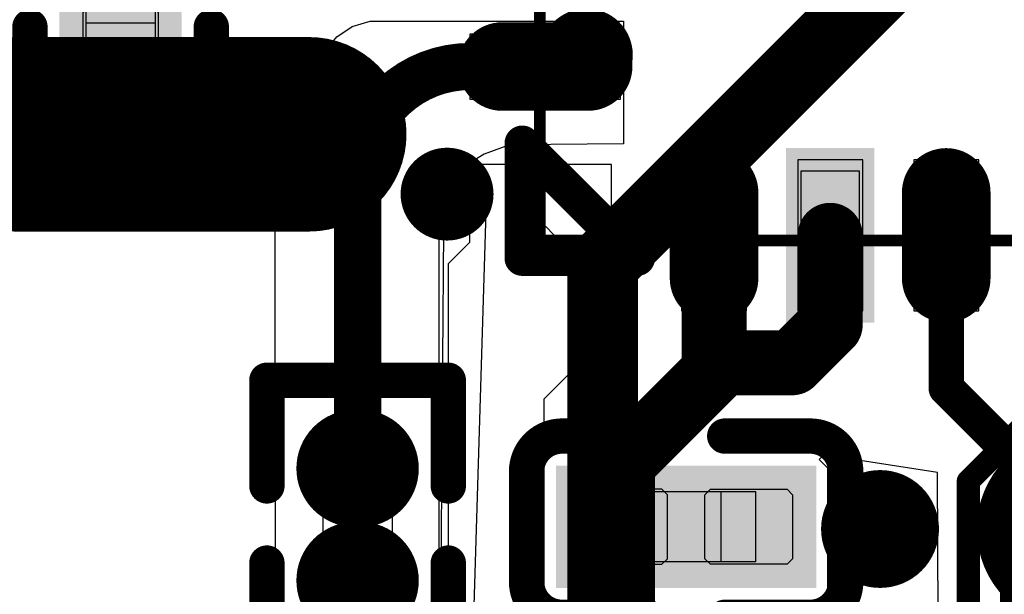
# Model space of a CAD drawing. Header units: millimetres. Extents: x 193.1 to 221.5, y 88 to 119.5.
# Tile 15 of 36: x 207.2 to 211.4, y 94 to 96.4. Entities that reach past the tile are written whole.
import ezdxf

# ---------------------------------------------------------------- set-up
doc = ezdxf.new("R2010")
doc.units = ezdxf.units.MM
for name, color, linetype in [('BottomLayer', 5, 'Continuous'), ('BottomOverlay', 54, 'Continuous'), ('BottomPaste', 16, 'Continuous'), ('BottomSolder', 6, 'Continuous'), ('Mechanical15', 56, 'Continuous'), ('Mechanical4', 56, 'Continuous'), ('Mechanical5', 56, 'Continuous'), ('Mechanical6', 56, 'Continuous'), ('MultiLayer', 9, 'Continuous'), ('TopLayer', 1, 'Continuous'), ('TopPaste', 8, 'Continuous'), ('TopSolder', 216, 'Continuous'), ('ViaHoleLayer', 16, 'Continuous')]:
    doc.layers.add(name, color=color, linetype=linetype)

# ---------------------------------------------------------------- blocks, each defined once
blk = doc.blocks.new('TF_1_6')
at = {"layer": 'TopLayer', "const_width": 0.635}
blk.add_lwpolyline([(-8.319, 2.1294), (-7.049, 2.1294)], dxfattribs=at)
at = {"layer": 'TopLayer', "const_width": 0.3175}
for points in [[(-8.4777, 2.1294, 1), (-8.1602, 2.1294, 1)], [(-7.2077, 2.1294, 1), (-6.8902, 2.1294, 1)]]:
    blk.add_lwpolyline(points, format="xyb", close=True, dxfattribs=at)
at = {"layer": 'TopPaste', "const_width": 0.635}
blk.add_lwpolyline([(-8.319, 2.1294), (-7.049, 2.1294)], dxfattribs=at)
at = {"layer": 'TopPaste', "const_width": 0.3175}
for points in [[(-8.4777, 2.1294, 1), (-8.1602, 2.1294, 1)], [(-7.2077, 2.1294, 1), (-6.8902, 2.1294, 1)]]:
    blk.add_lwpolyline(points, format="xyb", close=True, dxfattribs=at)
at = {"layer": 'TopSolder', "const_width": 0.8382}
blk.add_lwpolyline([(-8.319, 2.1294), (-7.049, 2.1294)], dxfattribs=at)
at = {"layer": 'TopSolder', "const_width": 0.4191}
for points in [[(-8.5285, 2.1294, 1), (-8.1094, 2.1294, 1)], [(-7.2585, 2.1294, 1), (-6.8394, 2.1294, 1)]]:
    blk.add_lwpolyline(points, format="xyb", close=True, dxfattribs=at)
blk = doc.blocks.new('C0201_B_23')
at = {"layer": 'BottomLayer'}
for points in [[(-0.4623, -0.1444), (-0.0938, -0.1444), (-0.4623, 0.1796), (-0.0938, 0.1796)], [(0.0862, -0.1444), (0.4546, -0.1444), (0.0862, 0.1796), (0.4546, 0.1796)]]:
    blk.add_solid(points, dxfattribs=at)
at = {"layer": 'BottomOverlay', "const_width": 0.1524}
for points in [[(-0.6909, 0.2558, -0.414214), (-0.5385, 0.4082)], [(0.5308, 0.4082, -0.414214), (0.6832, 0.2558)], [(-0.5385, -0.373, -0.414214), (-0.6909, -0.2206)], [(0.6832, -0.2206, -0.414214), (0.5308, -0.373)]]:
    blk.add_lwpolyline(points, format="xyb", dxfattribs=at)
for points in [[(-0.5385, 0.4082), (-0.17, 0.4082)], [(0.1624, 0.4082), (0.5308, 0.4082)], [(-0.6909, -0.2206), (-0.6909, 0.2558)], [(0.6832, -0.2206), (0.6832, 0.2558)], [(-0.5385, -0.373), (-0.17, -0.373)], [(0.1624, -0.373), (0.5308, -0.373)]]:
    blk.add_lwpolyline(points, dxfattribs=at)
at = {"layer": 'BottomOverlay', "const_width": 0.0762}
for points in [[(-0.5766, 0.4082, 1), (-0.5004, 0.4082, 1)], [(-0.5766, 0.4082, 1), (-0.5004, 0.4082, 1)], [(-0.2081, 0.4082, 1), (-0.1319, 0.4082, 1)], [(0.1243, 0.4082, 1), (0.2005, 0.4082, 1)], [(0.4927, 0.4082, 1), (0.5689, 0.4082, 1)], [(0.4927, 0.4082, 1), (0.5689, 0.4082, 1)], [(-0.729, 0.2558, 1), (-0.6528, 0.2558, 1)], [(-0.729, 0.2558, 1), (-0.6528, 0.2558, 1)], [(0.6451, 0.2558, 1), (0.7213, 0.2558, 1)], [(0.6451, 0.2558, 1), (0.7213, 0.2558, 1)], [(-0.729, -0.2206, 1), (-0.6528, -0.2206, 1)], [(-0.729, -0.2206, 1), (-0.6528, -0.2206, 1)], [(0.6451, -0.2206, 1), (0.7213, -0.2206, 1)], [(0.6451, -0.2206, 1), (0.7213, -0.2206, 1)], [(-0.5766, -0.373, 1), (-0.5004, -0.373, 1)], [(-0.5766, -0.373, 1), (-0.5004, -0.373, 1)], [(-0.2081, -0.373, 1), (-0.1319, -0.373, 1)], [(0.1243, -0.373, 1), (0.2005, -0.373, 1)], [(0.4927, -0.373, 1), (0.5689, -0.373, 1)], [(0.4927, -0.373, 1), (0.5689, -0.373, 1)]]:
    blk.add_lwpolyline(points, format="xyb", close=True, dxfattribs=at)
at = {"layer": 'BottomPaste'}
for p, q in [((-0.4383, 0.1796), (-0.4623, 0.1556)), ((-0.1088, 0.1796), (-0.4383, 0.1796)), ((-0.0848, 0.1556), (-0.1088, 0.1796)), ((0.0772, 0.1556), (0.1012, 0.1796)), ((0.1012, 0.1796), (0.4306, 0.1796)), ((0.4306, 0.1796), (0.4546, 0.1556)), ((-0.4623, 0.1556), (-0.4623, -0.1204)), ((-0.0848, -0.1204), (-0.0848, 0.1556)), ((0.0772, -0.1204), (0.0772, 0.1556)), ((0.4546, 0.1556), (0.4546, -0.1204)), ((-0.4623, -0.1204), (-0.4383, -0.1444)), ((-0.1088, -0.1444), (-0.0848, -0.1204)), ((0.1012, -0.1444), (0.0772, -0.1204)), ((0.4546, -0.1204), (0.4306, -0.1444)), ((-0.4383, -0.1444), (-0.1088, -0.1444)), ((0.4306, -0.1444), (0.1012, -0.1444))]:
    blk.add_line(p, q, dxfattribs=at)
for points in [[(-0.4623, -0.1444), (-0.0938, -0.1444), (-0.4623, 0.1796), (-0.0938, 0.1796)], [(0.0862, -0.1444), (0.4546, -0.1444), (0.0862, 0.1796), (0.4546, 0.1796)]]:
    blk.add_solid(points, dxfattribs=at)
at = {"layer": 'BottomSolder'}
for points in [[(-0.5639, -0.246), (0.0078, -0.246), (-0.5639, 0.2812), (0.0078, 0.2812)], [(-0.0154, -0.246), (0.5562, -0.246), (-0.0154, 0.2812), (0.5562, 0.2812)]]:
    blk.add_solid(points, dxfattribs=at)
at = {"layer": 'Mechanical4'}
for p, q in [((0.2962, 0.1676), (-0.3038, 0.1676)), ((-0.3038, 0.1676), (-0.3038, -0.1324)), ((0.2962, -0.1324), (0.2962, 0.1676)), ((-0.3038, -0.1324), (0.2962, -0.1324))]:
    blk.add_line(p, q, dxfattribs=at)
at = {"layer": 'Mechanical5'}
for p, q in [((-0.3038, -0.1324), (-0.3038, 0.1676)), ((-0.3038, 0.1676), (-0.1538, 0.1676)), ((-0.1538, 0.1676), (-0.1538, -0.1324)), ((0.2962, 0.1676), (0.1462, 0.1676)), ((0.1462, 0.1676), (0.1462, -0.1324)), ((0.2962, -0.1324), (0.2962, 0.1676)), ((-0.1538, -0.1324), (-0.3038, -0.1324)), ((0.1462, -0.1324), (0.2962, -0.1324))]:
    blk.add_line(p, q, dxfattribs=at)
blk = doc.blocks.new('C0201_B_26')
at = {"layer": 'BottomLayer'}
for points in [[(-0.4623, -0.1444), (-0.0938, -0.1444), (-0.4623, 0.1796), (-0.0938, 0.1796)], [(0.0862, -0.1444), (0.4546, -0.1444), (0.0862, 0.1796), (0.4546, 0.1796)]]:
    blk.add_solid(points, dxfattribs=at)
at = {"layer": 'BottomOverlay', "const_width": 0.1524}
for points in [[(-0.6909, 0.2558, -0.414214), (-0.5385, 0.4082)], [(0.5308, 0.4082, -0.414214), (0.6832, 0.2558)], [(-0.5385, -0.373, -0.414214), (-0.6909, -0.2206)], [(0.6832, -0.2206, -0.414214), (0.5308, -0.373)]]:
    blk.add_lwpolyline(points, format="xyb", dxfattribs=at)
for points in [[(-0.17, 0.4082), (-0.5385, 0.4082)], [(0.5308, 0.4082), (0.1624, 0.4082)], [(-0.6909, -0.2206), (-0.6909, 0.2558)], [(0.6832, -0.2206), (0.6832, 0.2558)], [(-0.17, -0.373), (-0.5385, -0.373)], [(0.5308, -0.373), (0.1624, -0.373)]]:
    blk.add_lwpolyline(points, dxfattribs=at)
at = {"layer": 'BottomOverlay', "const_width": 0.0762}
for points in [[(-0.5766, 0.4082, 1), (-0.5004, 0.4082, 1)], [(-0.5766, 0.4082, 1), (-0.5004, 0.4082, 1)], [(-0.2081, 0.4082, 1), (-0.1319, 0.4082, 1)], [(0.1243, 0.4082, 1), (0.2005, 0.4082, 1)], [(0.4927, 0.4082, 1), (0.5689, 0.4082, 1)], [(0.4927, 0.4082, 1), (0.5689, 0.4082, 1)], [(-0.729, 0.2558, 1), (-0.6528, 0.2558, 1)], [(-0.729, 0.2558, 1), (-0.6528, 0.2558, 1)], [(0.6451, 0.2558, 1), (0.7213, 0.2558, 1)], [(0.6451, 0.2558, 1), (0.7213, 0.2558, 1)], [(-0.729, -0.2206, 1), (-0.6528, -0.2206, 1)], [(-0.729, -0.2206, 1), (-0.6528, -0.2206, 1)], [(0.6451, -0.2206, 1), (0.7213, -0.2206, 1)], [(0.6451, -0.2206, 1), (0.7213, -0.2206, 1)], [(-0.5766, -0.373, 1), (-0.5004, -0.373, 1)], [(-0.5766, -0.373, 1), (-0.5004, -0.373, 1)], [(-0.2081, -0.373, 1), (-0.1319, -0.373, 1)], [(0.1243, -0.373, 1), (0.2005, -0.373, 1)], [(0.4927, -0.373, 1), (0.5689, -0.373, 1)], [(0.4927, -0.373, 1), (0.5689, -0.373, 1)]]:
    blk.add_lwpolyline(points, format="xyb", close=True, dxfattribs=at)
at = {"layer": 'BottomPaste'}
for p, q in [((-0.4383, 0.1796), (-0.4623, 0.1556)), ((-0.1088, 0.1796), (-0.4383, 0.1796)), ((-0.0848, 0.1556), (-0.1088, 0.1796)), ((0.0772, 0.1556), (0.1012, 0.1796)), ((0.1012, 0.1796), (0.4306, 0.1796)), ((0.4306, 0.1796), (0.4546, 0.1556)), ((-0.4623, 0.1556), (-0.4623, -0.1204)), ((-0.0848, -0.1204), (-0.0848, 0.1556)), ((0.0772, -0.1204), (0.0772, 0.1556)), ((0.4546, 0.1556), (0.4546, -0.1204)), ((-0.4623, -0.1204), (-0.4383, -0.1444)), ((-0.1088, -0.1444), (-0.0848, -0.1204)), ((0.1012, -0.1444), (0.0772, -0.1204)), ((0.4546, -0.1204), (0.4306, -0.1444)), ((-0.4383, -0.1444), (-0.1088, -0.1444)), ((0.4306, -0.1444), (0.1012, -0.1444))]:
    blk.add_line(p, q, dxfattribs=at)
for points in [[(-0.4623, -0.1444), (-0.0938, -0.1444), (-0.4623, 0.1796), (-0.0938, 0.1796)], [(0.0862, -0.1444), (0.4546, -0.1444), (0.0862, 0.1796), (0.4546, 0.1796)]]:
    blk.add_solid(points, dxfattribs=at)
at = {"layer": 'BottomSolder'}
for points in [[(-0.5639, -0.246), (0.0078, -0.246), (-0.5639, 0.2812), (0.0078, 0.2812)], [(-0.0154, -0.246), (0.5562, -0.246), (-0.0154, 0.2812), (0.5562, 0.2812)]]:
    blk.add_solid(points, dxfattribs=at)
at = {"layer": 'Mechanical4'}
for p, q in [((0.2962, 0.1676), (-0.3038, 0.1676)), ((-0.3038, 0.1676), (-0.3038, -0.1324)), ((0.2962, -0.1324), (0.2962, 0.1676)), ((-0.3038, -0.1324), (0.2962, -0.1324))]:
    blk.add_line(p, q, dxfattribs=at)
at = {"layer": 'Mechanical5'}
for p, q in [((-0.3038, -0.1324), (-0.3038, 0.1676)), ((-0.3038, 0.1676), (-0.1538, 0.1676)), ((-0.1538, 0.1676), (-0.1538, -0.1324)), ((0.2962, 0.1676), (0.1462, 0.1676)), ((0.1462, 0.1676), (0.1462, -0.1324)), ((0.2962, -0.1324), (0.2962, 0.1676)), ((-0.1538, -0.1324), (-0.3038, -0.1324)), ((0.1462, -0.1324), (0.2962, -0.1324))]:
    blk.add_line(p, q, dxfattribs=at)
blk = doc.blocks.new('R0201_B_40')
at = {"layer": 'BottomLayer', "const_width": 0.3031}
for points in [[(-0.2236, 0.0104), (-0.2236, -0.0105)], [(0.2595, 0.0104), (0.2595, -0.0105)]]:
    blk.add_lwpolyline(points, dxfattribs=at)
at = {"layer": 'BottomLayer', "const_width": 0.1516}
for points in [[(-0.2994, 0.0104, 1), (-0.1479, 0.0104, 1)], [(-0.2994, -0.0105, 1), (-0.1479, -0.0105, 1)], [(0.1837, 0.0104, 1), (0.3352, 0.0104, 1)], [(0.1837, -0.0105, 1), (0.3352, -0.0105, 1)]]:
    blk.add_lwpolyline(points, format="xyb", close=True, dxfattribs=at)
at = {"layer": 'BottomOverlay', "const_width": 0.1524}
for points in [[(-0.1483, 0.3906), (-0.6038, 0.3906)], [(-0.6038, -0.3906), (-0.6038, 0.3906)], [(0.6396, 0.3906), (0.1841, 0.3906)], [(0.6396, -0.3906), (0.6396, 0.3906)], [(-0.1483, -0.3906), (-0.6038, -0.3906)], [(0.6396, -0.3906), (0.1841, -0.3906)]]:
    blk.add_lwpolyline(points, dxfattribs=at)
at = {"layer": 'BottomOverlay', "const_width": 0.0762}
for points in [[(-0.6419, 0.3906, 1), (-0.5657, 0.3906, 1)], [(-0.6419, 0.3906, 1), (-0.5657, 0.3906, 1)], [(-0.1864, 0.3906, 1), (-0.1102, 0.3906, 1)], [(0.146, 0.3906, 1), (0.2222, 0.3906, 1)], [(0.6015, 0.3906, 1), (0.6777, 0.3906, 1)], [(0.6015, 0.3906, 1), (0.6777, 0.3906, 1)], [(-0.6419, -0.3906, 1), (-0.5657, -0.3906, 1)], [(-0.6419, -0.3906, 1), (-0.5657, -0.3906, 1)], [(-0.1864, -0.3906, 1), (-0.1102, -0.3906, 1)], [(0.146, -0.3906, 1), (0.2222, -0.3906, 1)], [(0.6015, -0.3906, 1), (0.6777, -0.3906, 1)], [(0.6015, -0.3906, 1), (0.6777, -0.3906, 1)]]:
    blk.add_lwpolyline(points, format="xyb", close=True, dxfattribs=at)
at = {"layer": 'BottomPaste'}
for p, q in [((-0.3512, 0.162), (-0.3752, 0.138)), ((-0.3752, 0.138), (-0.3752, -0.138)), ((-0.0871, 0.162), (-0.3512, 0.162)), ((-0.0631, 0.138), (-0.0871, 0.162)), ((-0.0631, -0.138), (-0.0631, 0.138)), ((0.0989, 0.138), (0.1229, 0.162)), ((0.0989, -0.138), (0.0989, 0.138)), ((0.1229, 0.162), (0.3871, 0.162)), ((0.3871, 0.162), (0.411, 0.138)), ((0.411, 0.138), (0.411, -0.138)), ((-0.3752, -0.138), (-0.3512, -0.162)), ((-0.3512, -0.162), (-0.0871, -0.162)), ((-0.0871, -0.162), (-0.0631, -0.138)), ((0.1229, -0.162), (0.0989, -0.138)), ((0.3871, -0.162), (0.1229, -0.162)), ((0.411, -0.138), (0.3871, -0.162))]:
    blk.add_line(p, q, dxfattribs=at)
at = {"layer": 'BottomPaste', "const_width": 0.3031}
for points in [[(-0.2236, 0.0104), (-0.2236, -0.0105)], [(0.2595, 0.0104), (0.2595, -0.0105)]]:
    blk.add_lwpolyline(points, dxfattribs=at)
at = {"layer": 'BottomPaste', "const_width": 0.1516}
for points in [[(-0.2994, 0.0104, 1), (-0.1479, 0.0104, 1)], [(-0.2994, -0.0105, 1), (-0.1479, -0.0105, 1)], [(0.1837, 0.0104, 1), (0.3352, 0.0104, 1)], [(0.1837, -0.0105, 1), (0.3352, -0.0105, 1)]]:
    blk.add_lwpolyline(points, format="xyb", close=True, dxfattribs=at)
at = {"layer": 'BottomSolder', "const_width": 0.5063}
for points in [[(-0.2236, 0.0104), (-0.2236, -0.0105)], [(0.2595, 0.0104), (0.2595, -0.0105)]]:
    blk.add_lwpolyline(points, dxfattribs=at)
at = {"layer": 'BottomSolder', "const_width": 0.2532}
for points in [[(-0.3502, 0.0104, 1), (-0.0971, 0.0104, 1)], [(0.1329, 0.0104, 1), (0.386, 0.0104, 1)], [(-0.3502, -0.0105, 1), (-0.0971, -0.0105, 1)], [(0.1329, -0.0105, 1), (0.386, -0.0105, 1)]]:
    blk.add_lwpolyline(points, format="xyb", close=True, dxfattribs=at)
at = {"layer": 'Mechanical15', "const_width": 0.00254}
blk.add_lwpolyline([(0.4229, 0.1016), (0.3721, 0.1524)], dxfattribs=at)
at = {"layer": 'Mechanical15', "const_width": 0.00127}
for points in [[(0.3714, 0.1524, 1), (0.3727, 0.1524, 1)], [(0.4222, 0.1016, 1), (0.4235, 0.1016, 1)]]:
    blk.add_lwpolyline(points, format="xyb", close=True, dxfattribs=at)
at = {"layer": 'Mechanical4'}
for p, q in [((0.3179, 0.15), (-0.2821, 0.15)), ((-0.2821, 0.15), (-0.2821, -0.1501)), ((0.3179, -0.1501), (0.3179, 0.15)), ((-0.2821, -0.1501), (0.3179, -0.1501))]:
    blk.add_line(p, q, dxfattribs=at)
at = {"layer": 'Mechanical5'}
for p, q in [((-0.2821, -0.1501), (-0.2821, 0.15)), ((-0.2821, 0.15), (-0.1321, 0.15)), ((-0.1321, 0.15), (-0.1321, -0.1501)), ((0.3179, 0.15), (0.1679, 0.15)), ((0.1679, 0.15), (0.1679, -0.1501)), ((0.3179, -0.1501), (0.3179, 0.15)), ((-0.1321, -0.1501), (-0.2821, -0.1501)), ((0.1679, -0.1501), (0.3179, -0.1501))]:
    blk.add_line(p, q, dxfattribs=at)
blk = doc.blocks.new('QFN_32_L5_0_W5_0_P0_50_TL_EP3_7_B_51')
at = {"layer": 'BottomLayer', "const_width": 0.28}
for points in [[(-1.6869, 2.3761), (-1.6869, 2.7461)], [(-2.2293, 1.8337), (-2.5993, 1.8337)], [(-2.2293, 0.8337), (-2.5993, 0.8337)]]:
    blk.add_lwpolyline(points, dxfattribs=at)
at = {"layer": 'BottomLayer', "const_width": 0.14}
for points in [[(-1.7569, 2.7461, 1), (-1.6169, 2.7461, 1)], [(-1.7569, 2.3761, 1), (-1.6169, 2.3761, 1)], [(-2.6693, 1.8337, 1), (-2.5293, 1.8337, 1)], [(-2.2993, 1.8337, 1), (-2.1593, 1.8337, 1)], [(-2.6693, 0.8337, 1), (-2.5293, 0.8337, 1)], [(-2.2993, 0.8337, 1), (-2.1593, 0.8337, 1)]]:
    blk.add_lwpolyline(points, format="xyb", close=True, dxfattribs=at)
at = {"layer": 'BottomLayer'}
blk.add_solid([(-2.7393, 1.4735), (-2.7393, 1.1935), (-2.0893, 1.4735), (-2.0893, 1.1935)], dxfattribs=at)
at = {"layer": 'BottomOverlay'}
for p, q in [((-2.4368, 2.6598), (-2.513, 2.1836)), ((-2.4935, 2.1836), (-2.0173, 2.6598)), ((-2.0173, 2.6598), (-2.4368, 2.6598)), ((-2.513, 2.1836), (-2.4935, 2.1836))]:
    blk.add_line(p, q, dxfattribs=at)
for points, const_width in [([(-2.1367, 2.9835, 1), (-2.3369, 2.9835, 1)], 0.2), ([(-2.3869, 2.9835, 1), (-2.2869, 2.9835, 1)], 0.1), ([(-2.1867, 2.9835, 1), (-2.0867, 2.9835, 1)], 0.1), ([(-2.5511, 2.6598, 1), (-2.4749, 2.6598, 1)], 0.0762), ([(-2.5511, 2.6598, 1), (-2.4749, 2.6598, 1)], 0.0762), ([(-2.0554, 2.6598, 1), (-1.9792, 2.6598, 1)], 0.0762), ([(-2.0553, 2.6598, 1), (-1.9793, 2.6598, 1)], 0.076), ([(-2.5511, 2.1641, 1), (-2.4749, 2.1641, 1)], 0.0762), ([(-2.551, 2.1641, 1), (-2.475, 2.1641, 1)], 0.076)]:
    blk.add_lwpolyline(points, format="xyb", close=True, dxfattribs=dict(at, const_width=const_width))
for points, const_width in [([(-2.0173, 2.6598), (-2.513, 2.6598)], 0.1524), ([(-2.513, 2.6598), (-2.513, 2.1641)], 0.1524), ([(-2.0173, 2.6598), (-2.513, 2.1641)], 0.152)]:
    blk.add_lwpolyline(points, dxfattribs=dict(at, const_width=const_width))
at = {"layer": 'BottomPaste'}
for p, q in [((-1.5469, 2.8861), (-1.8269, 2.8861)), ((-1.8269, 2.8861), (-1.8269, 2.2361)), ((-1.5469, 2.2361), (-1.5469, 2.8861)), ((-1.8269, 2.2361), (-1.5469, 2.2361)), ((-2.0893, 1.9737), (-2.7393, 1.9737)), ((-2.7393, 1.9737), (-2.7393, 1.6936)), ((-2.0893, 1.6936), (-2.0893, 1.9737)), ((-2.7393, 1.6936), (-2.0893, 1.6936)), ((-2.0893, 1.4735), (-2.7393, 1.4735)), ((-2.7393, 1.4735), (-2.7393, 1.1935)), ((-2.0893, 1.1935), (-2.0893, 1.4735)), ((-2.7393, 1.1935), (-2.0893, 1.1935)), ((-2.0893, 0.9737), (-2.7393, 0.9737)), ((-2.7393, 0.9737), (-2.7393, 0.6936)), ((-2.0893, 0.6937), (-2.0893, 0.9737)), ((-2.7393, 0.6936), (-2.0893, 0.6937))]:
    blk.add_line(p, q, dxfattribs=at)
at = {"layer": 'BottomSolder', "const_width": 0.3816}
for points in [[(-1.6869, 2.3761), (-1.6869, 2.7461)], [(-2.2293, 1.8337), (-2.5993, 1.8337)], [(-2.2293, 0.8337), (-2.5993, 0.8337)]]:
    blk.add_lwpolyline(points, dxfattribs=at)
at = {"layer": 'BottomSolder', "const_width": 0.1908}
for points in [[(-1.7823, 2.7461, 1), (-1.5915, 2.7461, 1)], [(-1.7823, 2.3761, 1), (-1.5915, 2.3761, 1)], [(-2.6947, 1.8337, 1), (-2.5039, 1.8337, 1)], [(-2.3247, 1.8337, 1), (-2.1339, 1.8337, 1)], [(-2.6947, 0.8337, 1), (-2.5039, 0.8337, 1)], [(-2.3247, 0.8337, 1), (-2.1339, 0.8337, 1)]]:
    blk.add_lwpolyline(points, format="xyb", close=True, dxfattribs=at)
at = {"layer": 'BottomSolder'}
blk.add_solid([(-2.7901, 1.5243), (-2.7901, 1.1427), (-2.0385, 1.5243), (-2.0385, 1.1427)], dxfattribs=at)
at = {"layer": 'Mechanical15'}
for p, q in [((-2.4967, 2.6083), (-2.4615, 2.6434)), ((-2.4615, 2.6434), (-2.4119, 2.6434)), ((-2.4119, 2.6434), (-2.3767, 2.6083)), ((-2.4967, 2.5586), (-2.4967, 2.6083)), ((-2.3767, 2.6083), (-2.3767, 2.5586)), ((-2.4615, 2.5235), (-2.4967, 2.5586)), ((-2.3767, 2.5586), (-2.4119, 2.5235)), ((-1.5618, 2.5836), (-1.8118, 2.5836)), ((-1.8118, 2.5836), (-1.8118, 2.2836)), ((-1.5618, 2.2836), (-1.5618, 2.5836)), ((-2.4119, 2.5235), (-2.4615, 2.5235)), ((-1.8118, 2.2836), (-1.5618, 2.2836)), ((-2.4368, 1.9586), (-2.1368, 1.9586)), ((-2.4368, 1.7086), (-2.4368, 1.9586)), ((-2.1368, 1.9586), (-2.1368, 1.7086)), ((-2.1368, 1.7086), (-2.4368, 1.7086)), ((-2.4368, 1.4586), (-2.1368, 1.4586)), ((-2.4368, 1.2086), (-2.4368, 1.4586)), ((-2.1368, 1.4586), (-2.1368, 1.2086)), ((-2.1368, 1.2086), (-2.4368, 1.2086)), ((-2.4368, 0.9586), (-2.1368, 0.9586)), ((-2.4368, 0.7086), (-2.4368, 0.9586)), ((-2.1368, 0.9586), (-2.1368, 0.7086)), ((-2.1368, 0.7086), (-2.4368, 0.7086))]:
    blk.add_line(p, q, dxfattribs=at)
at = {"layer": 'Mechanical15', "const_width": 0.0508}
for points in [[(-2.4368, 2.5836), (2.5632, 2.5836)], [(-2.4368, 2.5836), (-2.4368, -2.4164)]]:
    blk.add_lwpolyline(points, dxfattribs=at)
at = {"layer": 'Mechanical15', "const_width": 0.0254}
blk.add_lwpolyline([(-2.4495, 2.5836, 1), (-2.4241, 2.5836, 1)], format="xyb", close=True, dxfattribs=at)
blk.add_lwpolyline([(-2.4495, 2.5836, 1), (-2.4241, 2.5836, 1)], format="xyb", close=True, dxfattribs=at)
at = {"layer": 'Mechanical6'}
for points, const_width in [([(-1.5368, 2.3836, 1), (-1.7369, 2.3836, 1)], 0.2), ([(-1.7869, 2.3836, 1), (-1.6869, 2.3836, 1)], 0.1), ([(-1.5868, 2.3836, 1), (-1.4868, 2.3836, 1)], 0.1)]:
    blk.add_lwpolyline(points, format="xyb", close=True, dxfattribs=dict(at, const_width=const_width))
blk = doc.blocks.new('CRYSTAL_SMD_4P_B_53')
at = {"layer": 'BottomLayer', "const_width": 0.75}
for points in [[(-0.6271, 0.6953), (-0.7271, 0.6953)], [(0.7065, 0.7147), (0.6065, 0.7147)], [(-0.6271, -0.3547), (-0.7271, -0.3547)], [(0.7229, -0.3547), (0.6229, -0.3547)]]:
    blk.add_lwpolyline(points, dxfattribs=at)
at = {"layer": 'BottomLayer', "const_width": 0.375}
for points in [[(-0.9146, 0.6953, 1), (-0.5396, 0.6953, 1)], [(-0.8146, 0.6953, 1), (-0.4396, 0.6953, 1)], [(0.419, 0.7147, 1), (0.794, 0.7147, 1)], [(0.519, 0.7147, 1), (0.894, 0.7147, 1)], [(-0.9146, -0.3547, 1), (-0.5396, -0.3547, 1)], [(-0.8146, -0.3547, 1), (-0.4396, -0.3547, 1)], [(0.4354, -0.3547, 1), (0.8104, -0.3547, 1)], [(0.5354, -0.3547, 1), (0.9104, -0.3547, 1)]]:
    blk.add_lwpolyline(points, format="xyb", close=True, dxfattribs=at)
at = {"layer": 'BottomOverlay', "const_width": 0.1}
for points in [[(-1.1889, 0.9013), (-0.9308, 1.1595)], [(-0.9308, 1.1595), (1.198, 1.1595)], [(1.198, -0.8388), (1.198, 1.1595)], [(-1.1889, -0.8388), (-1.1889, 0.9013)], [(-1.1889, -0.8388), (1.198, -0.8388)]]:
    blk.add_lwpolyline(points, dxfattribs=at)
at = {"layer": 'BottomOverlay', "const_width": 0.05}
for points in [[(-0.9558, 1.1595, 1), (-0.9058, 1.1595, 1)], [(-0.9558, 1.1595, 1), (-0.9058, 1.1595, 1)], [(1.173, 1.1595, 1), (1.223, 1.1595, 1)], [(1.173, 1.1595, 1), (1.223, 1.1595, 1)], [(-1.2139, 0.9013, 1), (-1.1639, 0.9013, 1)], [(-1.2139, 0.9013, 1), (-1.1639, 0.9013, 1)], [(-1.2139, -0.8388, 1), (-1.1639, -0.8388, 1)], [(-1.2139, -0.8388, 1), (-1.1639, -0.8388, 1)], [(1.173, -0.8388, 1), (1.223, -0.8388, 1)], [(1.173, -0.8388, 1), (1.223, -0.8388, 1)]]:
    blk.add_lwpolyline(points, format="xyb", close=True, dxfattribs=at)
at = {"layer": 'BottomPaste', "const_width": 0.75}
for points in [[(-0.6271, 0.6953), (-0.7271, 0.6953)], [(0.7065, 0.7147), (0.6065, 0.7147)], [(-0.6271, -0.3547), (-0.7271, -0.3547)], [(0.7229, -0.3547), (0.6229, -0.3547)]]:
    blk.add_lwpolyline(points, dxfattribs=at)
at = {"layer": 'BottomPaste', "const_width": 0.375}
for points in [[(-0.9146, 0.6953, 1), (-0.5396, 0.6953, 1)], [(-0.8146, 0.6953, 1), (-0.4396, 0.6953, 1)], [(0.419, 0.7147, 1), (0.794, 0.7147, 1)], [(0.519, 0.7147, 1), (0.894, 0.7147, 1)], [(-0.9146, -0.3547, 1), (-0.5396, -0.3547, 1)], [(-0.8146, -0.3547, 1), (-0.4396, -0.3547, 1)], [(0.4354, -0.3547, 1), (0.8104, -0.3547, 1)], [(0.5354, -0.3547, 1), (0.9104, -0.3547, 1)]]:
    blk.add_lwpolyline(points, format="xyb", close=True, dxfattribs=at)
at = {"layer": 'BottomSolder', "const_width": 0.8516}
for points in [[(-0.6271, 0.6953), (-0.7271, 0.6953)], [(0.7065, 0.7147), (0.6065, 0.7147)], [(-0.6271, -0.3547), (-0.7271, -0.3547)], [(0.7229, -0.3547), (0.6229, -0.3547)]]:
    blk.add_lwpolyline(points, dxfattribs=at)
at = {"layer": 'BottomSolder', "const_width": 0.4258}
for points in [[(-0.94, 0.6953, 1), (-0.5142, 0.6953, 1)], [(-0.84, 0.6953, 1), (-0.4142, 0.6953, 1)], [(0.3936, 0.7147, 1), (0.8194, 0.7147, 1)], [(0.4936, 0.7147, 1), (0.9194, 0.7147, 1)], [(-0.94, -0.3547, 1), (-0.5142, -0.3547, 1)], [(-0.84, -0.3547, 1), (-0.4142, -0.3547, 1)], [(0.41, -0.3547, 1), (0.8358, -0.3547, 1)], [(0.51, -0.3547, 1), (0.9358, -0.3547, 1)]]:
    blk.add_lwpolyline(points, format="xyb", close=True, dxfattribs=at)
at = {"layer": 'Mechanical15', "const_width": 0.1}
for points in [[(-1.0021, 0.9953), (0.9979, 0.9953)], [(-1.0021, -0.6547), (-1.0021, 0.9953)], [(0.9979, -0.6547), (0.9979, 0.9936)], [(-1.0021, -0.6547), (0.9979, -0.6547)]]:
    blk.add_lwpolyline(points, dxfattribs=at)
at = {"layer": 'Mechanical15', "const_width": 0.05}
for points in [[(-1.0271, 0.9953, 1), (-0.9771, 0.9953, 1)], [(-1.0271, 0.9953, 1), (-0.9771, 0.9953, 1)], [(0.9729, 0.9953, 1), (1.0229, 0.9953, 1)], [(0.9729, 0.9936, 1), (1.0229, 0.9936, 1)], [(-1.0271, -0.6547, 1), (-0.9771, -0.6547, 1)], [(-1.0271, -0.6547, 1), (-0.9771, -0.6547, 1)], [(0.9729, -0.6547, 1), (1.0229, -0.6547, 1)], [(0.9729, -0.6547, 1), (1.0229, -0.6547, 1)]]:
    blk.add_lwpolyline(points, format="xyb", close=True, dxfattribs=at)

msp = doc.modelspace()

# ---------------------------------------------------------------- linework, layer by layer
at = {"layer": 'BottomLayer'}
for p, q in [((208.559, 96.3553), (208.6258, 96.4)), ((208.6258, 96.4), (208.7028, 96.4233)), ((208.7028, 96.4233), (208.743, 96.4233)), ((208.743, 96.4233), (208.743, 96.4233)), ((208.743, 96.4233), (209.7932, 96.4233)), ((209.7932, 96.4233), (209.7932, 95.895)), ((208.5079, 96.2931), (208.559, 96.3553)), ((208.4925, 96.256), (208.5079, 96.2931)), ((208.4447, 96.1985), (208.4925, 96.256)), ((208.4925, 96.256), (208.4925, 96.256)), ((208.3704, 96.0687), (208.4447, 96.1985)), ((208.3196, 95.928), (208.3704, 96.0687)), ((208.2938, 95.7807), (208.3196, 95.928)), ((209.2801, 95.8816), (209.1941, 95.8505)), ((209.3249, 95.8907), (209.2801, 95.8816)), ((209.7932, 95.895), (209.3249, 95.8907)), ((209.1941, 95.8505), (209.1159, 95.8031)), ((209.1333, 95.8051), (208.9991, 95.6816)), ((209.1159, 95.8031), (209.0484, 95.7414)), ((209.742, 95.8062), (209.1311, 95.8062)), ((209.1311, 95.8062), (209.1311, 95.4691)), ((209.2063, 95.7426), (209.1333, 95.8051)), ((209.742, 95.0845), (209.742, 95.8062)), ((208.2938, 95.7059), (208.2938, 95.7807)), ((209.0484, 95.7414), (209.0195, 95.7059)), ((209.1333, 93.3129), (209.2063, 95.7426)), ((208.2979, 90.8843), (208.2938, 95.7059)), ((209.0195, 95.7059), (208.9844, 90.8927)), ((208.9991, 95.6816), (208.9991, 93.2016)), ((209.0195, 95.7059), (209.0195, 95.7059)), ((209.1311, 95.4691), (209.0389, 95.3769)), ((209.0389, 95.3769), (209.0389, 93.2454)), ((209.4526, 94.7951), (209.742, 95.0845)), ((209.4526, 93.6286), (209.4526, 94.7951)), ((210.6558, 94.554), (210.6364, 94.5346)), ((210.6364, 94.5346), (210.6723, 94.4988)), ((211.146, 94.4777), (210.6558, 94.554)), ((210.6723, 94.4988), (210.6723, 91.3313)), ((211.1593, 91.412), (211.146, 94.4777))]:
    msp.add_line(p, q, dxfattribs=at)
at = {"layer": 'BottomLayer', "const_width": 0.2032}
msp.add_lwpolyline([(208.6485, 95.745, -0.414214), (209.1313, 96.2278)], format="xyb", dxfattribs=at)
at = {"layer": 'BottomLayer'}
for points, const_width in [([(209.1313, 96.2278), (209.4563, 96.2278)], 0.2032), ([(208.6485, 94.4955), (208.6485, 95.745)], 0.2032), ([(210.1837, 94.9896), (210.1837, 95.5004)], 0.28), ([(210.6839, 95.1146), (210.6839, 95.5004)], 0.28), ([(211.1837, 94.8416), (211.1837, 95.5004)], 0.1524), ([(210.5201, 94.9509), (210.6839, 95.1146)], 0.28), ([(210.1837, 94.9896), (210.2225, 94.9509)], 0.28), ([(209.7894, 94.5178), (210.2225, 94.9509)], 0.28), ([(210.2225, 94.9509), (210.5201, 94.9509)], 0.28), ([(211.1837, 94.8416), (211.7907, 94.2346)], 0.1524), ([(209.7894, 94.2445), (209.7894, 94.5178)], 0.28), ([(209.7894, 93.5886), (209.7894, 94.2445)], 0.28), ([(208.6485, 93.0853), (208.6485, 94.0124)], 0.2032)]:
    msp.add_lwpolyline(points, dxfattribs=dict(at, const_width=const_width))
for points, const_width in [([(209.0805, 96.2278, 1), (209.1821, 96.2278, 1)], 0.1016), ([(209.0805, 96.2278, 1), (209.1821, 96.2278, 1)], 0.1016), ([(209.4055, 96.2278, 1), (209.5071, 96.2278, 1)], 0.1016), ([(208.5977, 95.745, 1), (208.6993, 95.745, 1)], 0.1016), ([(208.5977, 95.745, 1), (208.6993, 95.745, 1)], 0.1016), ([(210.1137, 95.5004, 1), (210.2537, 95.5004, 1)], 0.14), ([(210.6139, 95.5004, 1), (210.7539, 95.5004, 1)], 0.14), ([(211.1456, 95.5004, 1), (211.2218, 95.5004, 1)], 0.0762), ([(210.6139, 95.1146, 1), (210.7539, 95.1146, 1)], 0.14), ([(210.6139, 95.1146, 1), (210.7539, 95.1146, 1)], 0.14), ([(210.1137, 94.9896, 1), (210.2537, 94.9896, 1)], 0.14), ([(210.1137, 94.9896, 1), (210.2537, 94.9896, 1)], 0.14), ([(210.1525, 94.9509, 1), (210.2925, 94.9509, 1)], 0.14), ([(210.1525, 94.9509, 1), (210.2925, 94.9509, 1)], 0.14), ([(210.1525, 94.9509, 1), (210.2925, 94.9509, 1)], 0.14), ([(210.4501, 94.9509, 1), (210.5901, 94.9509, 1)], 0.14), ([(210.4501, 94.9509, 1), (210.5901, 94.9509, 1)], 0.14), ([(211.1456, 94.8416, 1), (211.2218, 94.8416, 1)], 0.0762), ([(211.1456, 94.8416, 1), (211.2218, 94.8416, 1)], 0.0762), ([(209.7194, 94.5178, 1), (209.8594, 94.5178, 1)], 0.14), ([(209.7194, 94.5178, 1), (209.8594, 94.5178, 1)], 0.14), ([(208.5977, 94.4955, 1), (208.6993, 94.4955, 1)], 0.1016), ([(210.7716, 94.2346, 1), (211.0256, 94.2346, 1)], 0.254), ([(209.7194, 94.2445, 1), (209.8594, 94.2445, 1)], 0.14), ([(209.7194, 94.2445, 1), (209.8594, 94.2445, 1)], 0.14), ([(208.5977, 94.0124, 1), (208.6993, 94.0124, 1)], 0.1016)]:
    msp.add_lwpolyline(points, format="xyb", close=True, dxfattribs=dict(at, const_width=const_width))
at = {"layer": 'MultiLayer', "const_width": 0.254}
msp.add_lwpolyline([(210.7716, 94.2346, 1), (211.0256, 94.2346, 1)], format="xyb", close=True, dxfattribs=at)
at = {"layer": 'TopLayer', "const_width": 0.3048}
for points in [[(209.7043, 95.3754), (211.0603, 96.7314)], [(209.7043, 92.6314), (209.7043, 95.3754)]]:
    msp.add_lwpolyline(points, dxfattribs=at)
at = {"layer": 'TopLayer'}
for points, const_width in [([(209.6281, 95.3754, 1), (209.7805, 95.3754, 1)], 0.1524), ([(209.6281, 95.3754, 1), (209.7805, 95.3754, 1)], 0.1524), ([(210.7716, 94.2346, 1), (211.0256, 94.2346, 1)], 0.254)]:
    msp.add_lwpolyline(points, format="xyb", close=True, dxfattribs=dict(at, const_width=const_width))
at = {"layer": 'ViaHoleLayer', "const_width": 0.127}
msp.add_lwpolyline([(210.8351, 94.2346, 1), (210.9621, 94.2346, 1)], format="xyb", close=True, dxfattribs=at)

# ---------------------------------------------------------------- block references
for name, p, rotation in [('TF_1_6', (200.1211, 98.0652), 180), ('QFN_32_L5_0_W5_0_P0_50_TL_EP3_7_B_51', (212.0174, 97.9147), 90), ('C0201_B_26', (207.6103, 96.5614), 270), ('R0201_B_40', (208.6485, 94.2719), 270)]:
    msp.add_blockref(name, p, dxfattribs=dict(rotation=rotation))
for name, p in [('CRYSTAL_SMD_4P_B_53', (212.4678, 93.5394)), ('C0201_B_23', (210.0674, 94.2269))]:
    msp.add_blockref(name, p)

doc.saveas('drawing.dxf')
